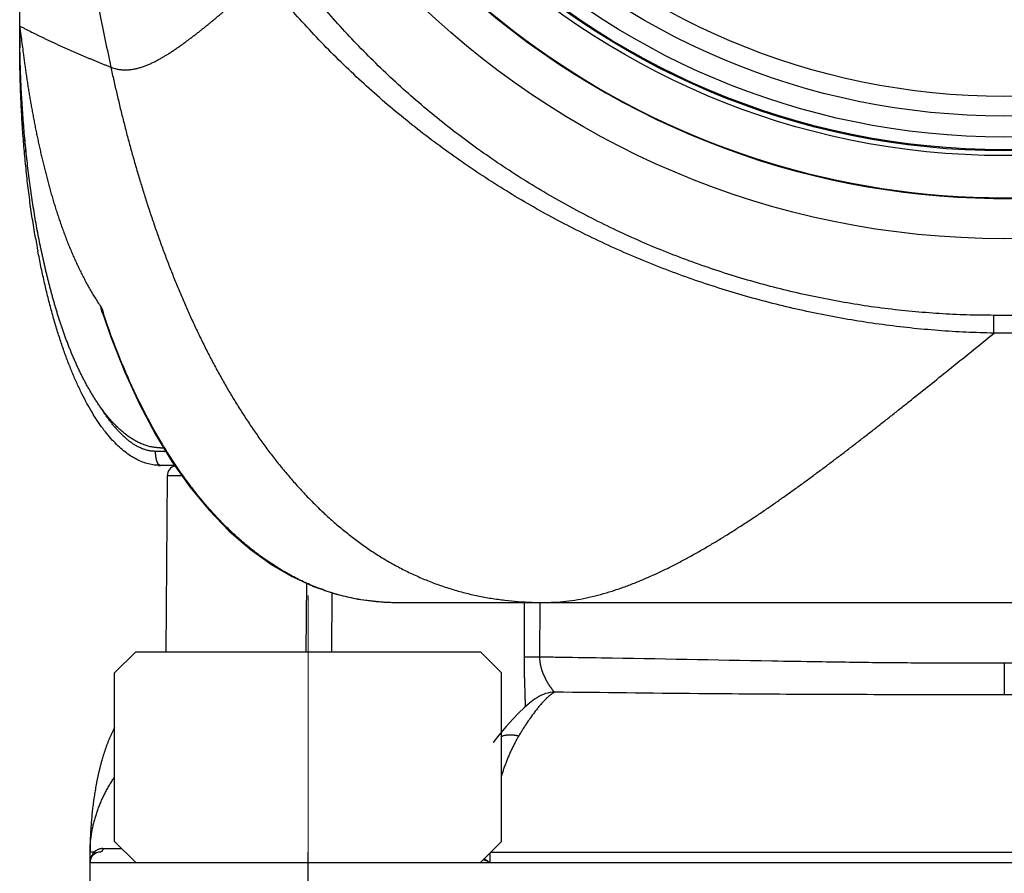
# Model space of a CAD drawing. Header units: millimetres. Extents: x 0 to 840, y 0 to 594.
# Tile 48 of 148: x 180 to 194, y 357 to 369. Entities that reach past the tile are written whole.
import ezdxf

# ---------------------------------------------------------------- set-up
doc = ezdxf.new("R2010")
doc.units = ezdxf.units.MM
doc.header["$LTSCALE"] = 0.36378
doc.linetypes.add('CENTER', pattern=[50.8, 31.75, -6.35, 6.35, -6.35])
for name, color, linetype in [('NoLayerName_001', 7, 'Continuous'), ('NoLayerName_005', 7, 'Continuous'), ('NoLayerName_007', 7, 'Continuous')]:
    doc.layers.add(name, color=color, linetype=linetype)

msp = doc.modelspace()

# ---------------------------------------------------------------- linework, layer by layer
at = {"layer": 'NoLayerName_001', "color": 7, "linetype": 'Continuous', "lineweight": 25}
for p, q in [((180.0704, 368.5688), (180.0704, 389.8188)), ((180.0703, 368.8197), (180.0703, 368.8186)), ((180.0703, 368.8184), (180.0704, 368.8177)), ((182.0741, 362.8188), (182.1182, 362.8188)), ((182.2763, 362.5688), (182.0704, 362.5688)), ((182.1691, 362.4201), (182.1473, 359.9188)), ((185.4601, 360.6188), (202.6807, 360.6188)), ((181.4204, 359.6188), (181.7204, 359.9188)), ((181.7204, 359.9188), (186.6204, 359.9188)), ((186.9204, 359.6188), (186.6204, 359.9188)), ((181.4204, 357.2188), (181.4204, 359.6188)), ((186.9204, 357.2188), (186.9204, 359.6188)), ((187.4318, 359.2688), (187.431, 359.2684)), ((186.8021, 358.6282), (186.8019, 358.6279)), ((181.7204, 356.9188), (181.4204, 357.2188)), ((186.6204, 356.9188), (186.9204, 357.2188)), ((181.0704, 356.9188), (181.0704, 357.0688)), ((181.0704, 356.9188), (207.0704, 356.9188)), ((181.1084, 352.5674), (181.0704, 356.9188)), ((181.7204, 356.9188), (186.6204, 356.9188))]:
    msp.add_line(p, q, dxfattribs=at)
at = {"layer": 'NoLayerName_001', "color": 8, "linetype": 'Continuous', "lineweight": 25}
for p, q in [((180.0704, 368.5688), (180.0725, 368.5688)), ((194.2173, 364.7039), (193.9235, 364.7039)), ((193.9235, 364.4501), (193.9235, 364.7039)), ((194.2173, 364.4501), (193.9235, 364.4501)), ((182.1487, 362.7688), (182.002, 362.7688)), ((182.3812, 362.4201), (182.1691, 362.4201)), ((184.146, 359.9188), (184.1533, 360.8919)), ((184.5077, 359.9188), (184.5132, 360.7574)), ((187.2456, 360.6188), (187.2421, 359.8397)), ((187.4654, 360.6188), (187.462, 359.8415)), ((194.069, 359.7551), (194.0704, 359.3065)), ((181.121, 357.0697), (181.1332, 357.0698)), ((184.1709, 352.4188), (184.1709, 357.0688)), ((186.7561, 357.0545), (186.7553, 356.9188)), ((186.7704, 357.0688), (201.3704, 357.0688))]:
    msp.add_line(p, q, dxfattribs=at)
at = {"layer": 'NoLayerName_001', "color": 8, "linetype": 'CENTER', "lineweight": 13}
msp.add_line((184.1704, 354.5974), (184.1704, 360.7188), dxfattribs=at)
at = {"layer": 'NoLayerName_001', "color": 7, "linetype": 'Continuous', "lineweight": 25}
for points in [[(181.2464, 364.7419), (181.3705, 364.3836), (181.5631, 363.8966), (181.7715, 363.4425), (181.9956, 363.0196)], [(181.9956, 363.0196), (182.2355, 362.6265), (182.4912, 362.2642), (182.764, 361.9319), (183.0507, 361.6345), (183.3469, 361.3771), (183.6488, 361.1604), (183.9469, 360.9868), (184.2488, 360.848), (184.5577, 360.7422), (184.8801, 360.6682), (185.2269, 360.6265), (185.4601, 360.6188)], [(187.4318, 359.2688), (187.3905, 359.2411), (187.3212, 359.1882), (187.2485, 359.1254), (187.1692, 359.0501), (187.082, 358.9599), (186.9867, 358.854), (186.8834, 358.7309), (186.8019, 358.6279)]]:
    msp.add_lwpolyline(points, dxfattribs=at)
for radius in [12.025, 10.8425, 10.28, 10]:
    msp.add_circle((194.0704, 377.8188), radius, dxfattribs=at)
for centre, radius, start, end in [((194.0704, 377.8188), 11.442, 201.25332, 338.74668), ((197.8919, 368.8189), 17.8214, 180.00039, 180.80412), ((197.9274, 368.8193), 17.8569, 180.80384, 180.99951), ((192.9445, 367.995), 12.8374, 189.87925, 190.67176), ((182.3191, 362.4188), 0.15, 105.0442, 179.49996), ((182.604, 357.0685), 1.5335, 179.83538, 179.9922), ((181.2204, 356.9188), 0.15, 90, 180)]:
    msp.add_arc(centre, radius, start, end, dxfattribs=at)
at = {"layer": 'NoLayerName_001', "color": 8, "linetype": 'Continuous', "lineweight": 25}
for centre, radius, start, end in [((192.1699, 368.3458), 11.4919, 197.9218, 198.2584), ((188.4403, 366.6893), 7.4016, 211.30624, 211.4762), ((185.4173, 363.6979), 3.076, 250.56275, 251.79905), ((185.4202, 363.7073), 3.0858, 251.80198, 254.77691), ((185.4245, 363.7231), 3.1021, 254.77733, 259.15773), ((185.4314, 363.7593), 3.139, 259.15903, 260.64301), ((185.4463, 363.8588), 3.2396, 260.66832, 265.755), ((185.454, 363.9548), 3.3359, 265.74565, 266.65), ((185.4594, 364.0596), 3.4409, 266.66265, 270.01215), ((187.6887, 358.862), 0.4812, 91.68223, 122.27004), ((181.2583, 356.9336), 0.1849, 129.53488, 132.5819), ((181.2548, 356.9383), 0.179, 112.65221, 129.61149), ((181.2862, 452.9585), 95.8416, 269.97974, 270.140974), ((181.2901, 356.9188), 0.2196, 176.59694, 179.99909), ((181.2886, 356.9188), 0.2182, 165.16525, 176.60026), ((181.2844, 356.9199), 0.2139, 160.81779, 165.13704)]:
    msp.add_arc(centre, radius, start, end, dxfattribs=at)
for points, knots in [([(180.3965, 377.8188), (180.3971, 377.6901), (180.3978, 377.4328), (180.4028, 377.0469), (180.4103, 376.661), (180.4206, 376.2752), (180.4338, 375.8895), (180.4499, 375.5039), (180.4689, 375.1184), (180.4909, 374.7331), (180.5159, 374.348), (180.544, 373.963), (180.5752, 373.5784), (180.6096, 373.1939), (180.6473, 372.8097), (180.6882, 372.4258), (180.7325, 372.0422), (180.7802, 371.659), (180.8312, 371.2762), (180.8857, 370.8938), (180.9437, 370.512), (181.0051, 370.1308), (181.0701, 369.7501), (181.1386, 369.3702), (181.2108, 368.9909), (181.2861, 368.6124), (181.34, 368.3607), (181.3664, 368.2348)], [0, 0, 0, 0, 0.3859242, 0.7718684, 1.1578241, 1.5437838, 1.9297407, 2.315689, 2.7016237, 3.0875471, 3.4734686, 3.8593992, 4.2453511, 4.6313381, 5.0173752, 5.4034701, 5.7896101, 6.1757803, 6.5619666, 6.9481563, 7.3343373, 7.7204988, 8.1066311, 8.4927255, 8.8787746, 9.2647719, 9.6507123, 9.6507123, 9.6507123, 9.6507123]), ([(193.9235, 364.7039), (193.794, 364.706), (193.5348, 364.7071), (193.1463, 364.7267), (192.7583, 364.757), (192.3712, 364.7997), (191.9855, 364.8543), (191.6016, 364.9209), (191.2199, 364.9992), (190.8409, 365.0894), (190.465, 365.1911), (190.0924, 365.3044), (189.7236, 365.429), (189.3588, 365.5649), (188.9984, 365.7119), (188.6427, 365.8699), (188.292, 366.0387), (187.9466, 366.2182), (187.6069, 366.4082), (187.2732, 366.6087), (186.9459, 366.8193), (186.6251, 367.04), (186.3114, 367.2706), (186.0049, 367.511), (185.706, 367.7609), (185.4151, 368.0201), (185.1325, 368.2883), (184.8584, 368.5653), (184.5933, 368.8505), (184.3377, 369.1441), (184.0904, 369.4444), (183.9352, 369.652), (183.8564, 369.7548)], [0, 0, 0, 0, 0.388576, 0.7774852, 1.166668, 1.5560591, 1.9455888, 2.3351845, 2.7247726, 3.1142813, 3.5036865, 3.8930076, 4.2822633, 4.6714694, 5.0606407, 5.4497912, 5.8389357, 6.2280884, 6.6172572, 7.0064493, 7.395674, 7.7849435, 8.1742742, 8.5636872, 8.9532078, 9.3428154, 9.7324375, 10.1219979, 10.5114209, 10.9006329, 11.2895635, 11.6781477, 11.6781477, 11.6781477, 11.6781477]), ([(193.9235, 364.4501), (193.7912, 364.4545), (193.5264, 364.4606), (193.1297, 364.4864), (192.7336, 364.5222), (192.3386, 364.5697), (191.945, 364.6284), (191.5531, 364.6983), (191.1634, 364.7796), (190.7763, 364.8721), (190.3921, 364.9758), (190.0112, 365.0906), (189.6337, 365.2163), (189.2601, 365.3529), (188.8907, 365.5003), (188.5257, 365.6584), (188.1655, 365.827), (187.8104, 366.0061), (187.4607, 366.1955), (187.1166, 366.395), (186.7785, 366.6046), (186.4467, 366.824), (186.1214, 367.0532), (185.8029, 367.2919), (185.4915, 367.54), (185.1876, 367.7973), (184.8916, 368.0636), (184.6037, 368.3387), (184.3244, 368.6222), (184.0544, 368.9143), (183.7924, 369.2133), (183.6273, 369.4205), (183.5436, 369.523)], [0, 0, 0, 0, 0.3971418, 0.7945789, 1.1922499, 1.5900934, 1.9880489, 2.3860585, 2.7840673, 3.182026, 3.5799158, 3.9777444, 4.3755196, 4.7732489, 5.1709406, 5.5686042, 5.9662513, 6.3638963, 6.7615531, 7.1592357, 7.556959, 7.9547396, 8.3525966, 8.7505527, 9.148632, 9.5468037, 9.9449814, 10.3430822, 10.7410308, 11.1387613, 11.5362183, 11.9333586, 11.9333586, 11.9333586, 11.9333586]), ([(181.3664, 368.2348), (181.383, 368.2292), (181.4157, 368.2166), (181.4672, 368.2049), (181.5194, 368.1976), (181.572, 368.1952), (181.6246, 368.1974), (181.6769, 368.2039), (181.7285, 368.214), (181.7793, 368.2274), (181.8293, 368.2436), (181.8783, 368.2622), (181.9265, 368.283), (181.9739, 368.3055), (182.0206, 368.3294), (182.0667, 368.3545), (182.1121, 368.3806), (182.157, 368.4077), (182.2014, 368.4356), (182.2453, 368.4642), (182.2888, 368.4934), (182.3319, 368.5232), (182.3747, 368.5534), (182.4172, 368.5841), (182.4593, 368.6152), (182.5012, 368.6467), (182.5429, 368.6785), (182.5843, 368.7105), (182.6255, 368.7429), (182.6665, 368.7755), (182.7074, 368.8083), (182.748, 368.8413), (182.7886, 368.8745), (182.829, 368.9078), (182.8692, 368.9414), (182.9094, 368.975), (182.9494, 369.0088), (182.9894, 369.0426), (183.0292, 369.0766), (183.0823, 369.122), (183.122, 369.1563), (183.1484, 369.1791)], [0, 0, 0, 0, 0.0524696, 0.105114, 0.157826, 0.2104626, 0.2630136, 0.31558, 0.3681697, 0.4207041, 0.4731593, 0.5256114, 0.5780934, 0.6305928, 0.6830629, 0.735491, 0.7878988, 0.8403008, 0.8927032, 0.9451052, 0.9975016, 1.0498938, 1.1022857, 1.1546792, 1.2070745, 1.2594707, 1.3118653, 1.3642563, 1.4166447, 1.469032, 1.5214188, 1.5738056, 1.6261925, 1.6785791, 1.7309651, 1.7833503, 1.8357353, 1.8881202, 1.9405053, 1.9928905, 2.0976613, 2.0976613, 2.0976613, 2.0976613]), ([(180.0703, 368.8187), (180.0846, 368.8118), (180.113, 368.7981), (180.1695, 368.7698), (180.226, 368.7414), (180.2826, 368.7132), (180.325, 368.6922), (180.3676, 368.6712), (180.4102, 368.6505), (180.4529, 368.63), (180.4957, 368.6097), (180.5387, 368.5895), (180.5817, 368.5696), (180.6248, 368.5498), (180.6679, 368.5302), (180.7112, 368.5108), (180.7545, 368.4915), (180.7979, 368.4724), (180.8413, 368.4534), (180.8848, 368.4346), (180.9283, 368.4159), (180.972, 368.3973), (181.0156, 368.3788), (181.0593, 368.3605), (181.1031, 368.3422), (181.1469, 368.3241), (181.1907, 368.3061), (181.2346, 368.2881), (181.2785, 368.2703), (181.3224, 368.2525), (181.3518, 368.2407), (181.3664, 368.2348)], [0, 0, 0, 0, 0.0474, 0.0948028, 0.1896084, 0.2370097, 0.2844099, 0.3318093, 0.3792088, 0.4266092, 0.4740106, 0.5214131, 0.5688168, 0.6162215, 0.6636269, 0.7110328, 0.7584386, 0.8058439, 0.8532483, 0.9006522, 0.9480556, 0.9954588, 1.042862, 1.090265, 1.1376681, 1.1850711, 1.2324741, 1.2798768, 1.3272792, 1.3746812, 1.4220824, 1.4220824, 1.4220824, 1.4220824]), ([(181.3664, 368.2348), (181.3802, 368.1721), (181.4074, 368.0464), (181.4506, 367.8585), (181.4952, 367.6709), (181.5415, 367.4837), (181.5896, 367.2969), (181.6394, 367.1106), (181.6911, 366.9248), (181.7446, 366.7395), (181.8, 366.5548), (181.8574, 366.3707), (181.9167, 366.1872), (181.9781, 366.0044), (182.0417, 365.8223), (182.1073, 365.6409), (182.1752, 365.4604), (182.2454, 365.2807), (182.3178, 365.102), (182.3927, 364.9242), (182.4702, 364.7475), (182.5502, 364.572), (182.6329, 364.3978), (182.7185, 364.2249), (182.8068, 364.0534), (182.8982, 363.8835), (182.9926, 363.7152), (183.0902, 363.5488), (183.191, 363.3842), (183.2952, 363.2218), (183.4028, 363.0616), (183.5139, 362.9038), (183.6286, 362.7485), (183.7471, 362.5961), (183.8694, 362.4468), (183.9958, 362.3009), (184.1262, 362.1586), (184.2609, 362.0201), (184.4, 361.8859), (184.5429, 361.7558), (184.6425, 361.674), (184.6917, 361.6325)], [0, 0, 0, 0, 0.1928086, 0.3856342, 0.5784713, 0.7713157, 0.9641643, 1.1570153, 1.3498682, 1.5427238, 1.7355823, 1.9284402, 2.121295, 2.3141466, 2.5069968, 2.6998495, 2.8927112, 3.085589, 3.2784779, 3.4713679, 3.6642531, 3.8571329, 4.0500116, 4.2428991, 4.4358097, 4.6287406, 4.8216761, 5.0146079, 5.207536, 5.4004692, 5.5934255, 5.7864261, 5.979452, 6.1724756, 6.3654872, 6.5584968, 6.7515351, 6.9446541, 7.1378679, 7.3311078, 7.5243278, 7.5243278, 7.5243278, 7.5243278]), ([(182.1163, 362.8434), (182.0984, 362.8732), (182.0623, 362.9328), (182.01, 363.0233), (181.9588, 363.1144), (181.9088, 363.2062), (181.8599, 363.2986), (181.8122, 363.3917), (181.7656, 363.4853), (181.7202, 363.5795), (181.6758, 363.6743), (181.6326, 363.7695), (181.5904, 363.8653), (181.5492, 363.9615), (181.5091, 364.0582), (181.4701, 364.1553), (181.432, 364.2528), (181.395, 364.3507), (181.3589, 364.4489), (181.3238, 364.5474), (181.2896, 364.6462), (181.2677, 364.7124), (181.2566, 364.7454)], [0, 0, 0, 0, 0.1045003, 0.2090058, 0.3135214, 0.4180505, 0.5225953, 0.6271568, 0.7317358, 0.8363324, 0.9409459, 1.0455746, 1.1502161, 1.2548673, 1.3595241, 1.4641818, 1.568835, 1.6734774, 1.7781022, 1.8827019, 1.9872684, 2.0917927, 2.0917927, 2.0917927, 2.0917927]), ([(187.5448, 360.6188), (187.6007, 360.6207), (187.7127, 360.6219), (187.88, 360.64), (188.0462, 360.6664), (188.2108, 360.7018), (188.3735, 360.7445), (188.5341, 360.7939), (188.6927, 360.8493), (188.8492, 360.91), (189.0038, 360.9754), (189.1566, 361.0448), (189.3077, 361.1179), (189.4571, 361.1943), (189.6049, 361.2738), (189.7513, 361.3559), (189.8963, 361.4404), (190.04, 361.527), (190.1825, 361.6155), (190.3239, 361.7058), (190.4642, 361.7977), (190.6036, 361.8911), (190.7421, 361.9858), (190.8797, 362.0817), (191.0166, 362.1786), (191.1528, 362.2766), (191.2883, 362.3755), (191.4232, 362.4752), (191.5576, 362.5756), (191.6914, 362.6767), (191.8248, 362.7784), (191.9578, 362.8806), (192.0904, 362.9834), (192.2226, 363.0866), (192.3545, 363.1902), (192.4862, 363.2941), (192.6176, 363.3983), (192.7926, 363.5377), (193.0108, 363.7124), (193.4027, 364.0281), (193.7069, 364.2743), (193.9243, 364.45)], [0, 0, 0, 0, 0.1677726, 0.3358061, 0.5041076, 0.672492, 0.84066, 1.0086134, 1.1764902, 1.3443568, 1.5122146, 1.68003, 1.8478293, 2.0156404, 2.1834685, 2.3512985, 2.519101, 2.6868756, 2.8546391, 3.022401, 3.1901639, 3.3579238, 3.5256749, 3.6934212, 3.8611673, 4.0289149, 4.1966636, 4.3644107, 4.5321532, 4.6998928, 4.8676313, 5.0353698, 5.2031081, 5.3708457, 5.5385814, 5.7063157, 5.8740498, 6.0417842, 6.3772556, 6.7127308, 7.5514186, 7.5514186, 7.5514186, 7.5514186]), ([(181.2509, 363.3484), (181.2463, 363.3557), (181.2369, 363.3702), (181.2278, 363.3849), (181.2232, 363.3922)], [0, 0, 0, 0, 0.025927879, 0.051853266, 0.051853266, 0.051853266, 0.051853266]), ([(182.002, 362.7688), (181.9934, 362.769), (181.9761, 362.7691), (181.9502, 362.7715), (181.9244, 362.775), (181.8988, 362.7799), (181.8736, 362.7861), (181.8487, 362.7936), (181.8241, 362.8021), (181.8, 362.8118), (181.7763, 362.8224), (181.7531, 362.834), (181.7303, 362.8464), (181.7079, 362.8595), (181.6859, 362.8734), (181.6644, 362.8879), (181.6433, 362.903), (181.6227, 362.9187), (181.6024, 362.9349), (181.5825, 362.9515), (181.563, 362.9686), (181.5439, 362.9862), (181.5251, 363.004), (181.5066, 363.0223), (181.4885, 363.0409), (181.4708, 363.0598), (181.4533, 363.079), (181.4361, 363.0984), (181.4193, 363.1182), (181.4027, 363.1382), (181.3864, 363.1584), (181.3703, 363.1788), (181.3546, 363.1994), (181.339, 363.2202), (181.3238, 363.2412), (181.3087, 363.2623), (181.2939, 363.2836), (181.2794, 363.305), (181.265, 363.3266), (181.2556, 363.3411), (181.2509, 363.3484)], [0, 0, 0, 0, 0.02594219, 0.05192444, 0.07793566, 0.10395781, 0.1299671, 0.1559484, 0.18191677, 0.20788375, 0.23385153, 0.25981374, 0.28576513, 0.31171317, 0.33766247, 0.36361271, 0.38955904, 0.41549825, 0.44143498, 0.46737237, 0.49331095, 0.51924887, 0.54518506, 0.57112268, 0.5970644, 0.62301178, 0.64896536, 0.67492471, 0.70088844, 0.72685429, 0.75281916, 0.77877919, 0.80473162, 0.83067771, 0.85661905, 0.88255686, 0.90849208, 0.93442529, 0.96035681, 0.98628665, 0.98628665, 0.98628665, 0.98628665]), ([(182.0704, 362.5688), (182.0684, 362.5691), (182.0641, 362.5693), (182.0581, 362.572), (182.0526, 362.5757), (182.0477, 362.5802), (182.0433, 362.5851), (182.0394, 362.5903), (182.036, 362.5957), (182.033, 362.6012), (182.0302, 362.6069), (182.0276, 362.6127), (182.0252, 362.6186), (182.023, 362.6246), (182.0209, 362.6306), (182.019, 362.6367), (182.0172, 362.6428), (182.0156, 362.6489), (182.014, 362.6551), (182.0126, 362.6613), (182.0113, 362.6676), (182.0102, 362.6738), (182.0091, 362.6801), (182.0081, 362.6864), (182.0072, 362.6927), (182.0063, 362.699), (182.0056, 362.7053), (182.0049, 362.7116), (182.0043, 362.718), (182.0037, 362.7243), (182.0033, 362.7306), (182.0029, 362.737), (182.0026, 362.7433), (182.0023, 362.7497), (182.0022, 362.756), (182.002, 362.7624), (182.002, 362.7666), (182.002, 362.7688)], [0, 0, 0, 0, 0.00629228, 0.01269773, 0.01931342, 0.02605238, 0.03271744, 0.03917276, 0.04550056, 0.05178939, 0.05810191, 0.06444914, 0.07082041, 0.07720294, 0.08358273, 0.08995432, 0.09632031, 0.10268304, 0.10904432, 0.11540547, 0.12176731, 0.12813027, 0.13449433, 0.14085912, 0.14722392, 0.15358794, 0.15995111, 0.1663135, 0.17267515, 0.17903609, 0.18539634, 0.19175588, 0.19811469, 0.20447273, 0.21082994, 0.21718624, 0.22354154, 0.22354154, 0.22354154, 0.22354154]), ([(184.3937, 360.7973), (184.3615, 360.8093), (184.2966, 360.8325), (184.2011, 360.8719), (184.1066, 360.914), (184.0135, 360.959), (183.9217, 361.0069), (183.8313, 361.0574), (183.7425, 361.1105), (183.6552, 361.166), (183.5694, 361.224), (183.4854, 361.2841), (183.4029, 361.3464), (183.322, 361.4108), (183.2427, 361.4771), (183.1651, 361.5453), (183.0891, 361.6153), (183.0146, 361.687), (182.9418, 361.7602), (182.8705, 361.835), (182.8008, 361.9112), (182.7326, 361.9888), (182.6658, 362.0676), (182.6005, 362.1477), (182.5366, 362.2289), (182.4742, 362.3112), (182.4131, 362.3945), (182.3533, 362.4787), (182.2949, 362.5639), (182.2379, 362.65), (182.182, 362.7368), (182.1459, 362.7954), (182.1278, 362.8246)], [0, 0, 0, 0, 0.1032454, 0.2065704, 0.3099707, 0.4134347, 0.5169434, 0.6204717, 0.7239883, 0.8274578, 0.9308714, 1.0342494, 1.1376077, 1.240956, 1.3442987, 1.4476345, 1.5509569, 1.6542591, 1.7575505, 1.8608424, 1.9641415, 2.0674499, 2.1707657, 2.2740827, 2.3773912, 2.4806868, 2.583973, 2.6872516, 2.7905222, 2.8937823, 2.9970274, 3.1002509, 3.1002509, 3.1002509, 3.1002509]), ([(184.6917, 361.6325), (184.7424, 361.5929), (184.8428, 361.5121), (185, 361.3995), (185.1611, 361.2926), (185.3268, 361.1928), (185.4968, 361.1001), (185.6706, 361.0149), (185.848, 360.9375), (186.0286, 360.8682), (186.2121, 360.8072), (186.398, 360.7551), (186.5861, 360.7117), (186.776, 360.6769), (186.9671, 360.6503), (187.1593, 360.632), (187.3519, 360.6205), (187.4805, 360.6199), (187.5448, 360.6188)], [0, 0, 0, 0, 0.1931913, 0.3863859, 0.5796596, 0.7731002, 0.9666549, 1.160229, 1.3537431, 1.5471363, 1.7403699, 1.9334335, 2.1263875, 2.3193107, 2.5122446, 2.705198, 2.8981437, 3.091008, 3.091008, 3.091008, 3.091008]), ([(187.2421, 359.8397), (187.2421, 359.8303), (187.242, 359.8114), (187.242, 359.7831), (187.2422, 359.7548), (187.2424, 359.7265), (187.2427, 359.6982), (187.2431, 359.6699), (187.2436, 359.6416), (187.2441, 359.6133), (187.2448, 359.585), (187.2455, 359.5567), (187.2464, 359.519), (187.2478, 359.4719), (187.2503, 359.3964), (187.2525, 359.3304), (187.2542, 359.2738), (187.255, 359.2456), (187.2557, 359.2173), (187.2562, 359.189), (187.2566, 359.1607), (187.2566, 359.1418), (187.2567, 359.1324)], [0, 0, 0, 0, 0.02830143, 0.05660296, 0.08490476, 0.11320694, 0.14150955, 0.16981263, 0.19811613, 0.22641998, 0.25472408, 0.28302827, 0.31133237, 0.36793938, 0.42454342, 0.53774831, 0.5660509, 0.59435429, 0.62265753, 0.65096, 0.67926158, 0.70756279, 0.70756279, 0.70756279, 0.70756279]), ([(187.462, 359.8415), (187.4425, 359.8414), (187.4058, 359.8414), (187.3618, 359.8413), (187.3325, 359.8411), (187.3154, 359.841), (187.2934, 359.8408), (187.2738, 359.8405), (187.2567, 359.8403), (187.2494, 359.8401), (187.2445, 359.8399), (187.2421, 359.8397)], [0, 0, 0, 0, 0.05864875, 0.10996815, 0.13196176, 0.14662328, 0.16128392, 0.1979415, 0.20527495, 0.21260661, 0.21993687, 0.21993687, 0.21993687, 0.21993687]), ([(187.462, 359.8415), (187.4621, 359.8378), (187.4621, 359.8304), (187.4625, 359.8194), (187.4632, 359.8083), (187.464, 359.7973), (187.465, 359.7863), (187.4663, 359.7753), (187.4677, 359.7643), (187.4694, 359.7533), (187.4713, 359.7424), (187.4734, 359.7315), (187.4756, 359.7207), (187.4781, 359.7099), (187.4807, 359.6992), (187.4836, 359.6885), (187.4866, 359.6778), (187.4898, 359.6673), (187.4931, 359.6567), (187.4967, 359.6462), (187.5003, 359.6358), (187.5042, 359.6254), (187.5081, 359.6151), (187.5123, 359.6049), (187.5165, 359.5947), (187.5209, 359.5845), (187.5255, 359.5744), (187.5302, 359.5644), (187.5349, 359.5544), (187.5398, 359.5445), (187.5449, 359.5347), (187.55, 359.5249), (187.5552, 359.5152), (187.5606, 359.5055), (187.5661, 359.4959), (187.5716, 359.4863), (187.5773, 359.4768), (187.583, 359.4674), (187.5888, 359.458), (187.5948, 359.4487), (187.5988, 359.4425), (187.6008, 359.4394)], [0, 0, 0, 0, 0.01105395, 0.0221131, 0.03317695, 0.04424483, 0.05531596, 0.06638942, 0.07746414, 0.08853899, 0.09961268, 0.11068385, 0.12175141, 0.13281598, 0.14387853, 0.15493978, 0.16600027, 0.17706028, 0.1881199, 0.19917902, 0.21023732, 0.22129451, 0.23235096, 0.24340712, 0.25446329, 0.26551957, 0.27657593, 0.28763216, 0.29868792, 0.30974298, 0.32079751, 0.33185168, 0.34290554, 0.35395904, 0.36501204, 0.37606433, 0.38711605, 0.39816777, 0.40922002, 0.42027326, 0.4313279, 0.4313279, 0.4313279, 0.4313279]), ([(194.0699, 359.7551), (193.9965, 359.7549), (193.8496, 359.7545), (193.5559, 359.7543), (193.1887, 359.755), (192.7482, 359.7574), (192.3076, 359.7612), (191.8671, 359.7665), (191.3531, 359.7739), (190.1784, 359.794), (188.9304, 359.8197), (187.8291, 359.8366), (187.5354, 359.8405), (187.462, 359.8415)], [0, 0, 0, 0, 0.2202855, 0.4405717, 0.8811455, 1.3217203, 1.7622939, 2.2028653, 2.6434363, 3.3042937, 5.7274309, 6.3882868, 6.608572, 6.608572, 6.608572, 6.608572]), ([(200.6788, 359.8415), (200.4585, 359.8383), (200.0179, 359.8323), (198.7696, 359.8112), (197.5948, 359.7867), (196.4934, 359.7696), (196.0528, 359.7637), (195.6121, 359.7591), (195.1715, 359.756), (194.8043, 359.7547), (194.5105, 359.7544), (194.2902, 359.7545), (194.1433, 359.7549), (194.0699, 359.7551)], [0, 0, 0, 0, 0.6609632, 1.3219271, 3.7454597, 4.1861027, 4.6267454, 5.0673896, 5.5080358, 5.948682, 6.1690047, 6.3893268, 6.6096481, 6.6096481, 6.6096481, 6.6096481]), ([(187.6008, 359.4394), (187.6028, 359.4363), (187.6069, 359.4302), (187.6131, 359.421), (187.6194, 359.4119), (187.6257, 359.4029), (187.6322, 359.394), (187.6388, 359.3851), (187.6455, 359.3763), (187.6524, 359.3676), (187.6594, 359.359), (187.6664, 359.3505), (187.6719, 359.3455), (187.6745, 359.343)], [0, 0, 0, 0, 0.01105622, 0.02211268, 0.03316733, 0.0442184, 0.05526438, 0.06630555, 0.07734945, 0.08840584, 0.0994841, 0.11056044, 0.12160199, 0.12160199, 0.12160199, 0.12160199]), ([(187.6745, 359.3429), (187.671, 359.3408), (187.6639, 359.3367), (187.6536, 359.33), (187.6434, 359.323), (187.6334, 359.3158), (187.6235, 359.3084), (187.6138, 359.3007), (187.6043, 359.2928), (187.5949, 359.2848), (187.5856, 359.2766), (187.5765, 359.2684), (187.5674, 359.26), (187.5585, 359.2515), (187.5496, 359.2429), (187.5409, 359.2342), (187.5323, 359.2254), (187.5237, 359.2165), (187.5152, 359.2075), (187.5069, 359.1985), (187.4986, 359.1894), (187.4931, 359.1832), (187.4903, 359.1802)], [0, 0, 0, 0, 0.01232326, 0.02464812, 0.03697954, 0.0493201, 0.06167022, 0.0740283, 0.08639099, 0.09875337, 0.11110945, 0.12345736, 0.13579884, 0.14813546, 0.16046853, 0.17279912, 0.18512807, 0.19745597, 0.20978322, 0.22211002, 0.23443635, 0.24676205, 0.24676205, 0.24676205, 0.24676205]), ([(194.0704, 359.3065), (193.644, 359.3064), (192.9618, 359.3058), (192.0237, 359.3075), (191.2562, 359.3102), (190.4886, 359.3147), (189.2948, 359.3245), (188.3567, 359.3357), (187.6745, 359.343)], [0, 0, 0, 0, 1.2792135, 2.046742, 2.814269, 3.581795, 4.3493214, 6.3960578, 6.3960578, 6.3960578, 6.3960578]), ([(200.4663, 359.343), (199.7841, 359.3357), (198.8461, 359.3245), (197.6522, 359.3147), (196.8847, 359.3102), (196.0319, 359.3072), (195.0938, 359.3057), (194.4115, 359.3064), (194.0704, 359.3065)], [0, 0, 0, 0, 2.0467364, 2.8142629, 3.5817888, 4.3493159, 5.3726873, 6.3960579, 6.3960579, 6.3960579, 6.3960579]), ([(187.4903, 359.1802), (187.4841, 359.1731), (187.4716, 359.1589), (187.4533, 359.1373), (187.4353, 359.1154), (187.4177, 359.0933), (187.4003, 359.0709), (187.3832, 359.0483), (187.3663, 359.0255), (187.3497, 359.0026), (187.3333, 358.9795), (187.317, 358.9562), (187.301, 358.9328), (187.2852, 358.9093), (187.2696, 358.8857), (187.2541, 358.862), (187.2388, 358.8381), (187.2237, 358.8142), (187.2088, 358.7901), (187.194, 358.766), (187.1793, 358.7417), (187.1697, 358.7255), (187.1648, 358.7174)], [0, 0, 0, 0, 0.02831945, 0.05664068, 0.08496627, 0.11329762, 0.141635, 0.16997767, 0.1983239, 0.2266711, 0.25501586, 0.28335545, 0.31169049, 0.34002204, 0.36835094, 0.3966779, 0.42500343, 0.45332789, 0.48165147, 0.50997425, 0.53829611, 0.56661682, 0.56661682, 0.56661682, 0.56661682]), ([(187.1648, 358.7174), (187.1606, 358.7184), (187.1521, 358.7205), (187.1392, 358.7232), (187.1263, 358.7256), (187.1133, 358.7277), (187.1002, 358.7295), (187.0872, 358.7309), (187.074, 358.7319), (187.0609, 358.7326), (187.0477, 358.7329), (187.0345, 358.7328), (187.0214, 358.7323), (187.0082, 358.7314), (186.9951, 358.7301), (186.9821, 358.7282), (186.9691, 358.726), (186.9563, 358.7232), (186.9435, 358.7199), (186.9315, 358.7164), (186.9239, 358.7136), (186.9204, 358.7124)], [0, 0, 0, 0, 0.01313616, 0.02628228, 0.03943531, 0.05259287, 0.06575333, 0.07891578, 0.09208016, 0.10524722, 0.11841846, 0.13159254, 0.14476577, 0.15793572, 0.17110158, 0.18426418, 0.19742618, 0.21059216, 0.22376752, 0.23694984, 0.24801254, 0.24801254, 0.24801254, 0.24801254]), ([(187.1648, 358.7174), (187.1553, 358.7008), (187.136, 358.668), (187.109, 358.6175), (187.083, 358.5665), (187.0583, 358.5148), (187.0348, 358.4626), (187.0124, 358.4099), (186.9911, 358.3568), (186.9708, 358.3032), (186.9516, 358.2493), (186.9348, 358.1995), (186.9248, 358.1676), (186.9204, 358.1538)], [0, 0, 0, 0, 0.05719846, 0.11441681, 0.17165724, 0.228917, 0.2861887, 0.34346062, 0.40071832, 0.45796001, 0.51519226, 0.57241991, 0.61562167, 0.61562167, 0.61562167, 0.61562167]), ([(181.0704, 357.0688), (181.0708, 357.0688), (181.0716, 357.0689), (181.0727, 357.0688), (181.0738, 357.069), (181.0749, 357.0691), (181.076, 357.0691), (181.0771, 357.0691), (181.0783, 357.0691), (181.0794, 357.0691), (181.0809, 357.0692), (181.0824, 357.0692), (181.0839, 357.0693), (181.085, 357.0693), (181.0861, 357.0693), (181.0925, 357.0694), (181.1011, 357.0695), (181.1124, 357.0696), (181.118, 357.0696), (181.121, 357.0697)], [0, 0, 0, 0, 0.00121097, 0.002373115, 0.003358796, 0.004418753, 0.005557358, 0.006731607, 0.007897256, 0.009037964, 0.010160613, 0.012381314, 0.01349368, 0.014612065, 0.015735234, 0.01686185, 0.0337396, 0.04161287, 0.05061245, 0.05061245, 0.05061245, 0.05061245]), ([(181.1068, 357.0386), (181.1063, 357.0379), (181.1053, 357.0364), (181.1038, 357.0341), (181.1023, 357.0318), (181.1009, 357.0295), (181.0995, 357.0271), (181.0981, 357.0248), (181.0968, 357.0224), (181.0955, 357.02), (181.0942, 357.0176), (181.093, 357.0152), (181.0918, 357.0127), (181.0906, 357.0103), (181.0895, 357.0078), (181.0884, 357.0053), (181.0873, 357.0028), (181.0863, 357.0003), (181.0852, 356.9978), (181.0843, 356.9952), (181.0833, 356.9927), (181.0827, 356.991), (181.0824, 356.9901)], [0, 0, 0, 0, 0.002717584, 0.005435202, 0.008153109, 0.010871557, 0.013590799, 0.016311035, 0.01903221, 0.021754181, 0.024476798, 0.027199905, 0.029923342, 0.03264694, 0.035370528, 0.038093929, 0.040816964, 0.043539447, 0.046261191, 0.048982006, 0.0517017, 0.054420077, 0.054420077, 0.054420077, 0.054420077]), ([(181.1332, 357.0698), (181.1327, 357.0693), (181.1317, 357.0684), (181.1303, 357.0669), (181.1288, 357.0655), (181.1274, 357.064), (181.126, 357.0625), (181.1246, 357.061), (181.1232, 357.0595), (181.1218, 357.058), (181.1205, 357.0565), (181.1192, 357.0549), (181.1178, 357.0533), (181.1165, 357.0517), (181.1153, 357.0501), (181.114, 357.0485), (181.1128, 357.0469), (181.1115, 357.0453), (181.1103, 357.0436), (181.1091, 357.042), (181.1079, 357.0403), (181.1072, 357.0392), (181.1068, 357.0386)], [0, 0, 0, 0, 0.002043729, 0.004087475, 0.00613136, 0.008175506, 0.010220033, 0.012265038, 0.014310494, 0.016356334, 0.018402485, 0.020448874, 0.022495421, 0.024542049, 0.026588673, 0.028635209, 0.030681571, 0.032727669, 0.034773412, 0.036818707, 0.03886346, 0.040907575, 0.040907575, 0.040907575, 0.040907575]), ([(181.1332, 357.0698), (181.1333, 357.0691), (181.1336, 357.0678), (181.1338, 357.0657), (181.134, 357.0637), (181.1342, 357.0616), (181.1342, 357.0596), (181.1341, 357.0575), (181.1339, 357.0555), (181.1337, 357.0535), (181.1333, 357.0514), (181.1328, 357.0494), (181.1322, 357.0474), (181.1315, 357.0455), (181.1307, 357.0436), (181.1298, 357.0417), (181.1288, 357.0399), (181.1276, 357.0382), (181.1264, 357.0366), (181.1251, 357.035), (181.1237, 357.0335), (181.1227, 357.0326), (181.1222, 357.0321)], [0, 0, 0, 0, 0.002035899, 0.004078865, 0.006126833, 0.008178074, 0.010231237, 0.012285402, 0.014340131, 0.016395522, 0.018452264, 0.020511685, 0.022575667, 0.024644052, 0.026714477, 0.028784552, 0.030852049, 0.032915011, 0.034971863, 0.037021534, 0.039063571, 0.041098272, 0.041098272, 0.041098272, 0.041098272]), ([(181.2523, 357.1169), (181.2512, 357.1169), (181.2489, 357.1169), (181.2455, 357.1168), (181.2421, 357.1166), (181.2387, 357.1164), (181.2353, 357.1161), (181.2319, 357.1157), (181.2285, 357.1152), (181.2251, 357.1147), (181.2218, 357.1142), (181.2184, 357.1135), (181.2151, 357.1128), (181.2117, 357.112), (181.2084, 357.1112), (181.2051, 357.1103), (181.2018, 357.1093), (181.1986, 357.1083), (181.1954, 357.1072), (181.1921, 357.106), (181.189, 357.1048), (181.1869, 357.1039), (181.1858, 357.1035)], [0, 0, 0, 0, 0.003403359, 0.006806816, 0.010211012, 0.013616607, 0.017024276, 0.020434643, 0.023847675, 0.027262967, 0.030680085, 0.03409858, 0.037517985, 0.040937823, 0.044357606, 0.047776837, 0.051195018, 0.054611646, 0.05802622, 0.06143824, 0.064847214, 0.068252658, 0.068252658, 0.068252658, 0.068252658]), ([(181.2523, 357.1169), (181.2523, 357.1162), (181.2522, 357.1148), (181.2521, 357.1127), (181.2519, 357.1106), (181.2516, 357.1085), (181.2513, 357.1065), (181.251, 357.1044), (181.2505, 357.1023), (181.2501, 357.1003), (181.2495, 357.0983), (181.2489, 357.0962), (181.2482, 357.0942), (181.2475, 357.0923), (181.2467, 357.0903), (181.2458, 357.0884), (181.2448, 357.0866), (181.2438, 357.0847), (181.2427, 357.0829), (181.2415, 357.0812), (181.2402, 357.0795), (181.2389, 357.0779), (181.2374, 357.0764), (181.2358, 357.0749), (181.2342, 357.0736), (181.2324, 357.0724), (181.2306, 357.0714), (181.2287, 357.0705), (181.2267, 357.0697), (181.2246, 357.0692), (181.2225, 357.0688), (181.2211, 357.0688), (181.2204, 357.0688)], [0, 0, 0, 0, 0.002095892, 0.004193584, 0.006292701, 0.008392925, 0.010493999, 0.012595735, 0.014698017, 0.016800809, 0.018904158, 0.021007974, 0.02311157, 0.025214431, 0.027316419, 0.029417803, 0.031519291, 0.033622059, 0.035727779, 0.03783781, 0.039949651, 0.042060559, 0.044169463, 0.046277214, 0.048386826, 0.050503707, 0.0526329, 0.054767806, 0.056899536, 0.059021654, 0.061131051, 0.063228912, 0.063228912, 0.063228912, 0.063228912]), ([(186.7553, 356.9188), (186.7421, 356.9247), (186.7202, 356.9347), (186.6939, 356.9466), (186.6763, 356.9545), (186.6672, 356.9585), (186.6626, 356.9606), (186.6623, 356.9607)], [0, 0, 0, 0, 0.04335673, 0.07226064, 0.0867129, 0.1011656, 0.10196777, 0.10196777, 0.10196777, 0.10196777]), ([(186.7553, 356.9188), (186.7434, 356.9266), (186.7237, 356.9398), (186.6999, 356.9555), (186.6847, 356.9655), (186.6774, 356.9703), (186.6741, 356.9724)], [0, 0, 0, 0, 0.042744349, 0.07123959, 0.085487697, 0.097329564, 0.097329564, 0.097329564, 0.097329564])]:
    msp.add_open_spline(points, degree=3, knots=knots, dxfattribs=at)
at = {"layer": 'NoLayerName_001', "color": 7, "linetype": 'Continuous', "lineweight": 25}
for points, knots in [([(180.0704, 368.8177), (180.0706, 368.8134), (180.071, 368.8048), (180.0725, 368.792), (180.0748, 368.775), (180.0784, 368.7494), (180.0825, 368.7196), (180.0866, 368.6898), (180.099, 368.596), (180.1101, 368.5107), (180.1202, 368.434)], [0, 0, 0, 0, 0.0128933, 0.02579934, 0.03871442, 0.0645232, 0.10320545, 0.12899633, 0.15479302, 0.38698103, 0.38698103, 0.38698103, 0.38698103]), ([(180.2975, 365.7925), (180.2902, 365.8354), (180.2753, 365.9215), (180.2547, 366.0518), (180.2351, 366.1834), (180.2165, 366.3165), (180.199, 366.4509), (180.1826, 366.5865), (180.1672, 366.7233), (180.153, 366.8611), (180.1399, 366.9999), (180.1279, 367.1397), (180.117, 367.2802), (180.1073, 367.4215), (180.0986, 367.5635), (180.0911, 367.706), (180.0848, 367.8491), (180.0796, 367.9925), (180.0755, 368.1363), (180.0726, 368.2803), (180.0707, 368.4245), (180.0706, 368.5207), (180.0704, 368.5688)], [0, 0, 0, 0, 0.1305214, 0.2623866, 0.3955362, 0.5299108, 0.6654467, 0.8020734, 0.9397196, 1.0783133, 1.2177825, 1.3580549, 1.4990579, 1.6407186, 1.7829642, 1.9257217, 2.0689179, 2.2124797, 2.3563338, 2.5004071, 2.6446264, 2.7889187, 2.7889187, 2.7889187, 2.7889187]), ([(180.3648, 365.6862), (180.3563, 365.7291), (180.3388, 365.8153), (180.3145, 365.9458), (180.2911, 366.078), (180.2689, 366.2119), (180.2477, 366.3474), (180.2278, 366.4845), (180.2089, 366.6231), (180.1913, 366.763), (180.1748, 366.9043), (180.1595, 367.0467), (180.1454, 367.1902), (180.1325, 367.3347), (180.1207, 367.4802), (180.1102, 367.6265), (180.1009, 367.7735), (180.0928, 367.9212), (180.086, 368.0694), (180.0804, 368.2181), (180.0758, 368.3672), (180.074, 368.4667), (180.073, 368.5165)], [0, 0, 0, 0, 0.1311068, 0.2638354, 0.3981208, 0.5338974, 0.6710995, 0.809661, 0.9495146, 1.0905857, 1.2327949, 1.3760621, 1.5203073, 1.6654497, 1.8114086, 1.9581029, 2.1054512, 2.2533721, 2.401784, 2.5506055, 2.6997548, 2.8491502, 2.8491502, 2.8491502, 2.8491502]), ([(180.3643, 365.6885), (180.3558, 365.7313), (180.3385, 365.8171), (180.3143, 365.9471), (180.291, 366.0789), (180.2688, 366.2123), (180.2478, 366.3473), (180.2278, 366.4839), (180.2091, 366.6219), (180.1915, 366.7613), (180.1751, 366.902), (180.1598, 367.0438), (180.1457, 367.1868), (180.1328, 367.3307), (180.1211, 367.4756), (180.1106, 367.6213), (180.1013, 367.7678), (180.0932, 367.9149), (180.0863, 368.0625), (180.0806, 368.2106), (180.0761, 368.3591), (180.0742, 368.4582), (180.0731, 368.5078)], [0, 0, 0, 0, 0.1306343, 0.2628772, 0.3966644, 0.531931, 0.6686121, 0.8066423, 0.9459552, 1.0864769, 1.228129, 1.3708325, 1.514508, 1.659076, 1.8044563, 1.950569, 2.0973335, 2.2446695, 2.3924963, 2.5407332, 2.6892996, 2.8381146, 2.8381146, 2.8381146, 2.8381146]), ([(180.1202, 368.434), (180.1235, 368.4087), (180.1302, 368.3582), (180.1406, 368.2824), (180.1511, 368.2067), (180.162, 368.131), (180.1733, 368.0554), (180.1849, 367.9798), (180.197, 367.9043), (180.2094, 367.8288), (180.2223, 367.7534), (180.2355, 367.6781), (180.2492, 367.6028), (180.2632, 367.5277), (180.2776, 367.4526), (180.2924, 367.3775), (180.3076, 367.3026), (180.3232, 367.2277), (180.3392, 367.1529), (180.3556, 367.0782), (180.3724, 367.0036), (180.3897, 366.9291), (180.4074, 366.8547), (180.4256, 366.7805), (180.4444, 366.7063), (180.4637, 366.6323), (180.4836, 366.5584), (180.504, 366.4847), (180.525, 366.4112), (180.5467, 366.3379), (180.569, 366.2647), (180.5919, 366.1917), (180.6156, 366.119), (180.6399, 366.0465), (180.665, 365.9742), (180.6908, 365.9022), (180.7175, 365.8305), (180.7449, 365.7591), (180.7733, 365.6881), (180.8025, 365.6174), (180.8228, 365.5706), (180.8329, 365.5472)], [0, 0, 0, 0, 0.0764724, 0.1529452, 0.2294178, 0.3058903, 0.3823634, 0.4588373, 0.5353117, 0.6117864, 0.688261, 0.7647354, 0.8412094, 0.9176835, 0.994158, 1.0706331, 1.1471091, 1.2235862, 1.3000642, 1.3765423, 1.4530198, 1.5294966, 1.605973, 1.6824498, 1.758928, 1.835408, 1.9118889, 1.9883703, 2.0648522, 2.1413352, 2.2178203, 2.2943092, 2.3708017, 2.447295, 2.5237871, 2.600277, 2.6767649, 2.7532524, 2.8297422, 2.906236, 2.982732, 2.982732, 2.982732, 2.982732]), ([(180.6832, 364.4968), (180.6769, 364.5153), (180.664, 364.5524), (180.6455, 364.6083), (180.6273, 364.6643), (180.6096, 364.7205), (180.5924, 364.7767), (180.5755, 364.8332), (180.5591, 364.8897), (180.543, 364.9463), (180.5273, 365.0031), (180.512, 365.0599), (180.4971, 365.1169), (180.4825, 365.1739), (180.4682, 365.231), (180.4543, 365.2882), (180.4406, 365.3455), (180.4273, 365.4028), (180.4144, 365.4602), (180.4017, 365.5177), (180.3893, 365.5753), (180.3772, 365.6329), (180.3694, 365.6714), (180.3655, 365.6906)], [0, 0, 0, 0, 0.0588752, 0.1177498, 0.1766243, 0.2354986, 0.2943727, 0.3532458, 0.4121176, 0.4709887, 0.5298597, 0.588731, 0.6476028, 0.7064749, 0.7653473, 0.8242193, 0.8830909, 0.941962, 1.0008328, 1.059703, 1.1185723, 1.1774407, 1.2363075, 1.2363075, 1.2363075, 1.2363075]), ([(182.0704, 362.5688), (182.0423, 362.5706), (181.9853, 362.5716), (181.9004, 362.5891), (181.8159, 362.616), (181.732, 362.6539), (181.6487, 362.7022), (181.5663, 362.761), (181.4849, 362.83), (181.4046, 362.9092), (181.3255, 362.9985), (181.2478, 363.0979), (181.1716, 363.207), (181.097, 363.3257), (181.0241, 363.4537), (180.9531, 363.5907), (180.8841, 363.7366), (180.8171, 363.891), (180.7524, 364.0538), (180.69, 364.2246), (180.6302, 364.4032), (180.5729, 364.5893), (180.5183, 364.7825), (180.4664, 364.9825), (180.4175, 365.1888), (180.371, 365.4011), (180.3435, 365.5451), (180.3292, 365.6177)], [0, 0, 0, 0, 0.0846623, 0.1705401, 0.2587689, 0.3503671, 0.4462184, 0.5470696, 0.6535395, 0.7661334, 0.8852598, 1.0112393, 1.1442533, 1.284375, 1.4316212, 1.5859648, 1.7473437, 1.9156682, 2.0908267, 2.2726898, 2.4611131, 2.6558948, 2.8567639, 3.0634344, 3.2756103, 3.4929886, 3.7152598, 3.7152598, 3.7152598, 3.7152598]), ([(180.8329, 365.5472), (180.8433, 365.5239), (180.8638, 365.4772), (180.896, 365.4078), (180.9292, 365.3388), (180.9634, 365.2704), (180.9987, 365.2025), (181.0351, 365.1352), (181.0727, 365.0685), (181.1115, 365.0025), (181.1516, 364.9374), (181.1927, 364.8729), (181.2215, 364.8307), (181.2357, 364.8096)], [0, 0, 0, 0, 0.07649705, 0.15299596, 0.22949921, 0.30601108, 0.38253752, 0.45907656, 0.535616, 0.612146, 0.68866014, 0.76515563, 0.8416335, 0.8416335, 0.8416335, 0.8416335]), ([(181.2464, 364.7419), (181.2461, 364.7429), (181.2454, 364.745), (181.2445, 364.748), (181.2435, 364.7511), (181.2425, 364.7541), (181.2415, 364.7572), (181.2406, 364.7602), (181.2396, 364.7633), (181.2387, 364.7663), (181.2378, 364.7694), (181.237, 364.772), (181.2364, 364.774), (181.236, 364.7755), (181.2355, 364.777), (181.2351, 364.7786), (181.2346, 364.7801), (181.2342, 364.7816), (181.2338, 364.7832), (181.2333, 364.7847), (181.2329, 364.7863), (181.2325, 364.7878), (181.2321, 364.7893), (181.2317, 364.7909), (181.2313, 364.7924), (181.2309, 364.794), (181.2305, 364.7956), (181.2301, 364.7971), (181.2297, 364.7987), (181.2293, 364.8003), (181.229, 364.8019), (181.2286, 364.8034), (181.2283, 364.805), (181.228, 364.8066), (181.2278, 364.8082), (181.2277, 364.8097), (181.2276, 364.8113), (181.2275, 364.8129), (181.2275, 364.8145), (181.2276, 364.8164), (181.2288, 364.8165), (181.2293, 364.8167)], [0, 0, 0, 0, 0.003201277, 0.006404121, 0.009607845, 0.012811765, 0.016015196, 0.019217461, 0.02241788, 0.025615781, 0.028810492, 0.032001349, 0.033595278, 0.035188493, 0.036781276, 0.038373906, 0.039966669, 0.041559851, 0.043153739, 0.044748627, 0.046344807, 0.047942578, 0.049542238, 0.051144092, 0.052748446, 0.05435561, 0.055965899, 0.057579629, 0.059197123, 0.060818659, 0.062442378, 0.064063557, 0.065677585, 0.067280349, 0.068868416, 0.070439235, 0.071994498, 0.073579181, 0.075262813, 0.076862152, 0.078418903, 0.078418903, 0.078418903, 0.078418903]), ([(181.2293, 364.8167), (181.2298, 364.8165), (181.2308, 364.8159), (181.2317, 364.8146), (181.2328, 364.8134), (181.2338, 364.8122), (181.2347, 364.8109), (181.2353, 364.81), (181.2357, 364.8096)], [0, 0, 0, 0, 0.0015983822, 0.0032842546, 0.0048537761, 0.0064237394, 0.0080290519, 0.0096385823, 0.0096385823, 0.0096385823, 0.0096385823]), ([(182.0741, 362.8188), (182.0545, 362.8197), (182.0151, 362.8202), (181.9565, 362.8289), (181.8988, 362.8419), (181.8423, 362.8597), (181.7875, 362.8817), (181.7344, 362.9075), (181.6831, 362.9367), (181.6335, 362.9688), (181.5858, 363.0033), (181.5398, 363.0402), (181.4954, 363.079), (181.4526, 363.1195), (181.4113, 363.1615), (181.3715, 363.2049), (181.333, 363.2495), (181.2957, 363.2951), (181.2596, 363.3417), (181.2248, 363.3892), (181.191, 363.4375), (181.1582, 363.4865), (181.1265, 363.5362), (181.0957, 363.5865), (181.0657, 363.6372), (181.0367, 363.6885), (181.0084, 363.7402), (180.9809, 363.7923), (180.9542, 363.8447), (180.9282, 363.8976), (180.9029, 363.9508), (180.8783, 364.0042), (180.8543, 364.058), (180.831, 364.1121), (180.8082, 364.1664), (180.786, 364.2209), (180.7644, 364.2757), (180.7433, 364.3306), (180.7227, 364.3858), (180.7026, 364.4412), (180.6897, 364.4782), (180.6832, 364.4968)], [0, 0, 0, 0, 0.0589373, 0.1180461, 0.1772421, 0.2363777, 0.2953946, 0.3543854, 0.4133791, 0.4723389, 0.5312698, 0.5902038, 0.6491365, 0.7080442, 0.7669415, 0.8258424, 0.8847431, 0.9436387, 1.0025423, 1.0614634, 1.1204047, 1.179363, 1.238329, 1.2972883, 1.3562242, 1.415137, 1.4740346, 1.5329233, 1.5918076, 1.65069, 1.7095717, 1.7684521, 1.8273309, 1.8862098, 1.9450899, 2.0039716, 2.0628548, 2.1217384, 2.180621, 2.2395006, 2.2983773, 2.2983773, 2.2983773, 2.2983773]), ([(181.4204, 358.8434), (181.4163, 358.8354), (181.4052, 358.8142), (181.388, 358.7793), (181.3691, 358.7385), (181.3511, 358.6973), (181.3339, 358.6558), (181.3175, 358.6139), (181.3018, 358.5718), (181.2869, 358.5294), (181.2726, 358.4868), (181.2591, 358.4439), (181.2461, 358.4009), (181.2338, 358.3577), (181.222, 358.3143), (181.2108, 358.2708), (181.2001, 358.2271), (181.1899, 358.1834), (181.1802, 358.1395), (181.171, 358.0955), (181.1623, 358.0514), (181.154, 358.0073), (181.1462, 357.963), (181.1388, 357.9187), (181.1318, 357.8743), (181.1251, 357.8299), (181.1211, 357.8002), (181.119, 357.7854)], [0, 0, 0, 0, 0.026874, 0.0718312, 0.1167879, 0.1617443, 0.2066959, 0.2516398, 0.2965808, 0.3415224, 0.3864664, 0.4314128, 0.47636, 0.5213045, 0.5662432, 0.6111776, 0.6561099, 0.7010415, 0.7459732, 0.7909052, 0.8358369, 0.8807674, 0.9256961, 0.970624, 1.0155516, 1.0604792, 1.1054068, 1.1054068, 1.1054068, 1.1054068]), ([(181.0704, 357.073), (181.0709, 357.0943), (181.0713, 357.1371), (181.0757, 357.2011), (181.0823, 357.265), (181.0914, 357.3287), (181.1028, 357.392), (181.1165, 357.4549), (181.1324, 357.5173), (181.1504, 357.579), (181.1705, 357.6401), (181.1924, 357.7005), (181.2163, 357.76), (181.2421, 357.8189), (181.2695, 357.8769), (181.2987, 357.934), (181.3294, 357.9904), (181.3618, 358.0458), (181.3921, 358.0949), (181.4122, 358.1253), (181.4204, 358.1378)], [0, 0, 0, 0, 0.0640857, 0.1282449, 0.192478, 0.2567765, 0.3211235, 0.3854945, 0.4498585, 0.5141787, 0.5784384, 0.6426563, 0.7068491, 0.7710288, 0.8352023, 0.899372, 0.9635361, 1.0276897, 1.091836, 1.1368396, 1.1368396, 1.1368396, 1.1368396]), ([(181.119, 357.7854), (181.1171, 357.7705), (181.1131, 357.7409), (181.1077, 357.6963), (181.1027, 357.6516), (181.098, 357.6069), (181.0937, 357.5622), (181.0897, 357.5175), (181.0861, 357.4727), (181.0829, 357.4279), (181.08, 357.383), (181.0775, 357.3382), (181.0754, 357.2933), (181.0736, 357.2484), (181.0722, 357.2035), (181.0712, 357.1586), (181.0705, 357.1137), (181.0705, 357.0837), (181.0704, 357.0688)], [0, 0, 0, 0, 0.04492756, 0.08985459, 0.13478057, 0.1797057, 0.22463044, 0.26955519, 0.3144803, 0.35940604, 0.40433266, 0.4492603, 0.49418835, 0.53911586, 0.58404209, 0.62896648, 0.67388874, 0.71880877, 0.71880877, 0.71880877, 0.71880877])]:
    msp.add_open_spline(points, degree=3, knots=knots, dxfattribs=at)
at = {"layer": 'NoLayerName_005', "color": 7, "linetype": 'Continuous', "lineweight": 25}
msp.add_ellipse((182.0704, 368.5688), major_axis=(0, 6), ratio=0.3333333, start_param=3.1282268, end_param=3.1415927, dxfattribs=at)
at = {"layer": 'NoLayerName_007', "color": 7, "linetype": 'Continuous', "lineweight": 25}
msp.add_line((187.5448, 360.6188), (200.596, 360.6188), dxfattribs=at)
for radius in [10.775, 10.76, 10.578]:
    msp.add_circle((194.0704, 377.8188), radius, dxfattribs=at)
msp.add_arc((194.0704, 377.8188), 11.45, 158.51863, 131.22778, dxfattribs=at)

doc.saveas('drawing.dxf')
